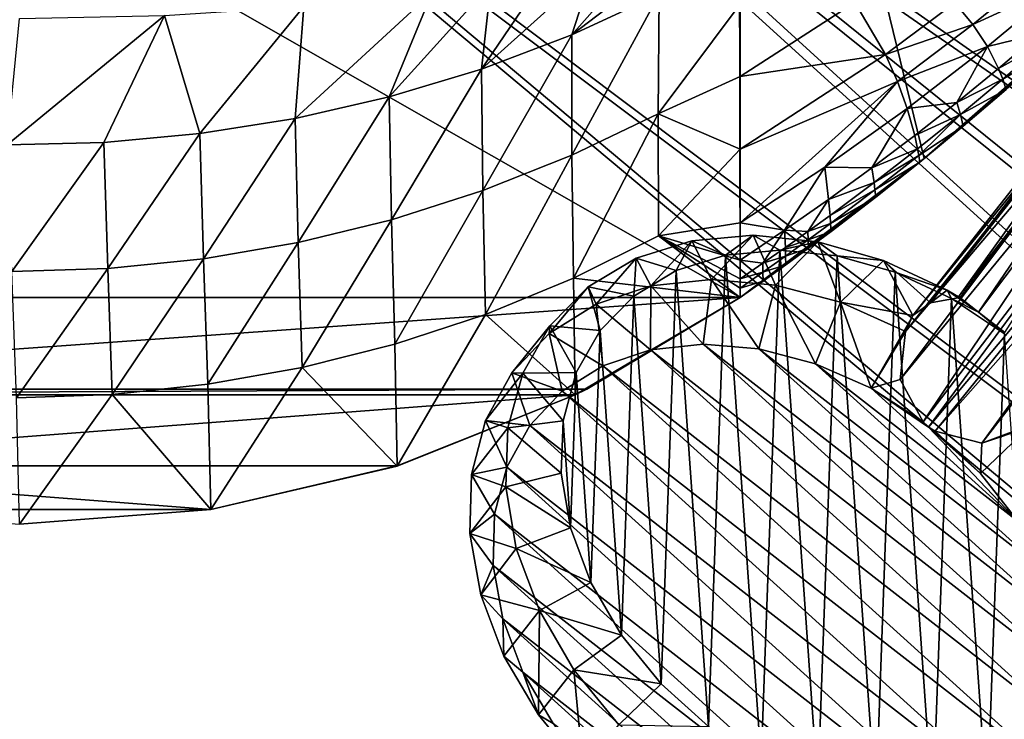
# Model space of a CAD drawing. Header units: metres. Extents: x -904 to 0, y -908 to 0.
# Tile 62 of 127: x -447 to -259, y -288 to -155. Entities that reach past the tile are written whole.
import ezdxf

# ---------------------------------------------------------------- set-up
doc = ezdxf.new("R2010")
doc.units = ezdxf.units.M

msp = doc.modelspace()

# ---------------------------------------------------------------- linework, layer by layer
at = {"layer": 'None'}
for points in [[(-570.15863, -58.565701, 661.240173), (-309.111755, -207.702347, 657.334961), (-309.403992, -35.91481, 661.833374)], [(-309.111755, -207.702347, 657.334961), (-273.966705, -181.177963, 658.029663), (-309.403992, -35.91481, 661.833374)], [(-309.403992, -35.91481, 661.833374), (-273.966705, -181.177963, 658.029663), (-240.875107, -152.150711, 658.789795)], [(-570.15863, -58.565701, 661.240173), (-584.097839, -207.702347, 657.334961), (-309.111755, -207.702347, 657.334961)], [(-341.236298, -157.586411, 363.115509), (-329.049408, -143.772125, 330.279114), (-322.136627, -143.034058, 342.335907)], [(-341.236298, -157.586411, 363.115509), (-322.136627, -143.034058, 342.335907), (-324.555908, -149.836288, 365.081757)], [(-337.170227, -144.932159, 319.061798), (-329.049408, -143.772125, 330.279114), (-341.236298, -157.586411, 363.115509)], [(-264.694885, -155.618774, 542.663818), (-268.110504, -151.477692, 514.487366), (-250.743134, -144.240845, 541.375)], [(-264.694885, -155.618774, 542.663818), (-250.743134, -144.240845, 541.375), (-247.087906, -147.443512, 570.045776)], [(-358.464569, -164.121414, 361.487946), (-346.419006, -146.364868, 308.79834), (-337.170227, -144.932159, 319.061798)], [(-358.464569, -164.121414, 361.487946), (-337.170227, -144.932159, 319.061798), (-341.236298, -157.586411, 363.115509)], [(-356.689789, -147.914658, 299.58197), (-346.419006, -146.364868, 308.79834), (-358.464569, -164.121414, 361.487946)], [(-367.862183, -149.460907, 291.483978), (-356.689789, -147.914658, 299.58197), (-376.10379, -169.440079, 360.198151)], [(-376.10379, -169.440079, 360.198151), (-356.689789, -147.914658, 299.58197), (-358.464569, -164.121414, 361.487946)], [(-261.919159, -159.82811, 570.942078), (-264.694885, -155.618774, 542.663818), (-247.087906, -147.443512, 570.045776)], [(-261.919159, -159.82811, 570.942078), (-247.087906, -147.443512, 570.045776), (-251.982056, -157.385849, 599.074341)], [(-392.39978, -152.15448, 278.844421), (-367.862183, -149.460907, 291.483978), (-394.051117, -173.543076, 359.244873)], [(-394.051117, -173.543076, 359.244873), (-367.862183, -149.460907, 291.483978), (-376.10379, -169.440079, 360.198151)], [(-341.236298, -157.586411, 363.115509), (-324.555908, -149.836288, 365.081757), (-341.221985, -180.567749, 453.232239)], [(-324.555908, -149.836288, 365.081757), (-324.773163, -172.646378, 455.247742), (-341.221985, -180.567749, 453.232239)], [(-324.555908, -149.836288, 365.081757), (-309.104675, -151.719986, 409.813141), (-324.773163, -172.646378, 455.247742)], [(-418.990082, -153.904648, 271.165344), (-392.39978, -152.15448, 278.844421), (-412.229462, -176.432251, 358.626953)], [(-412.229462, -176.432251, 358.626953), (-392.39978, -152.15448, 278.844421), (-394.051117, -173.543076, 359.244873)], [(-309.104675, -151.719986, 409.813141), (-309.104645, -165.512878, 464.818054), (-324.773163, -172.646378, 455.247742)], [(-309.104645, -165.512878, 464.818054), (-309.104675, -151.719986, 409.813141), (-287.255005, -151.422043, 460.617676)], [(-281.394989, -161.315369, 516.115173), (-309.104645, -165.512878, 464.818054), (-287.255005, -151.422043, 460.617676)], [(-281.394989, -161.315369, 516.115173), (-287.255005, -151.422043, 460.617676), (-268.110504, -151.477692, 514.487366)], [(-264.694885, -155.618774, 542.663818), (-281.394989, -161.315369, 516.115173), (-268.110504, -151.477692, 514.487366)], [(-273.966705, -181.177963, 658.029663), (-266.52301, -175.025436, 627.738831), (-240.875107, -152.150711, 658.789795)], [(-266.52301, -175.025436, 627.738831), (-258.34729, -168.024017, 627.738831), (-240.875107, -152.150711, 658.789795)], [(-446.608368, -154.483658, 268.590515), (-418.990082, -153.904648, 271.165344), (-448.96402, -178.597061, 358.386292)], [(-418.990082, -153.904648, 271.165344), (-430.561676, -178.114319, 358.341736), (-448.96402, -178.597061, 358.386292)], [(-430.561676, -178.114319, 358.341736), (-418.990082, -153.904648, 271.165344), (-412.229462, -176.432251, 358.626953)], [(-279.089264, -166.452042, 543.951294), (-281.394989, -161.315369, 516.115173), (-264.694885, -155.618774, 542.663818)], [(-261.919159, -159.82811, 570.942078), (-279.089264, -166.452042, 543.951294), (-264.694885, -155.618774, 542.663818)], [(-358.464569, -164.121414, 361.487946), (-341.236298, -157.586411, 363.115509), (-358.211731, -187.319382, 451.542969)], [(-341.236298, -157.586411, 363.115509), (-341.221985, -180.567749, 453.232239), (-358.211731, -187.319382, 451.542969)], [(-261.919159, -159.82811, 570.942078), (-251.982056, -157.385849, 599.074341), (-259.798462, -164.009476, 599.305725)], [(-259.798462, -164.009476, 599.305725), (-251.982056, -157.385849, 599.074341), (-251.04007, -159.168442, 613.3974)], [(-258.988281, -166.050568, 613.514526), (-259.798462, -164.009476, 599.305725), (-251.04007, -159.168442, 613.3974)], [(-251.04007, -159.168442, 613.3974), (-250.293167, -160.872192, 627.738831), (-258.988281, -166.050568, 613.514526)], [(-309.104614, -179.413193, 519.362671), (-309.104645, -165.512878, 464.818054), (-281.394989, -161.315369, 516.115173)], [(-279.089264, -166.452042, 543.951294), (-309.104614, -179.413193, 519.362671), (-281.394989, -161.315369, 516.115173)], [(-277.216827, -171.638611, 571.83728), (-279.089264, -166.452042, 543.951294), (-261.919159, -159.82811, 570.942078)], [(-267.735199, -170.484665, 599.536926), (-277.216827, -171.638611, 571.83728), (-261.919159, -159.82811, 570.942078)], [(-267.735199, -170.484665, 599.536926), (-261.919159, -159.82811, 570.942078), (-259.798462, -164.009476, 599.305725)], [(-250.293167, -160.872192, 627.738831), (-258.34729, -168.024017, 627.738831), (-258.988281, -166.050568, 613.514526)], [(-376.10379, -169.440079, 360.198151), (-358.464569, -164.121414, 361.487946), (-375.648926, -192.873444, 450.186615)], [(-358.464569, -164.121414, 361.487946), (-358.211731, -187.319382, 451.542969), (-375.648926, -192.873444, 450.186615)], [(-267.735199, -170.484665, 599.536926), (-259.798462, -164.009476, 599.305725), (-258.988281, -166.050568, 613.514526)], [(-324.773163, -172.646378, 455.247742), (-309.104645, -165.512878, 464.818054), (-309.104614, -179.413193, 519.362671)], [(-292.954742, -182.857666, 572.731201), (-309.104614, -193.468918, 573.622925), (-279.089264, -166.452042, 543.951294)], [(-309.104614, -193.468918, 573.622925), (-309.104614, -179.413193, 519.362671), (-279.089264, -166.452042, 543.951294)], [(-292.954742, -182.857666, 572.731201), (-279.089264, -166.452042, 543.951294), (-277.216827, -171.638611, 571.83728)], [(-267.057831, -172.782898, 613.631592), (-267.735199, -170.484665, 599.536926), (-258.988281, -166.050568, 613.514526)], [(-258.988281, -166.050568, 613.514526), (-258.34729, -168.024017, 627.738831), (-267.057831, -172.782898, 613.631592)], [(-258.34729, -168.024017, 627.738831), (-266.52301, -175.025436, 627.738831), (-267.057831, -172.782898, 613.631592)], [(-394.051117, -173.543076, 359.244873), (-376.10379, -169.440079, 360.198151), (-393.444427, -197.208252, 449.168274)], [(-376.10379, -169.440079, 360.198151), (-375.648926, -192.873444, 450.186615), (-393.444427, -197.208252, 449.168274)], [(-275.789124, -176.809235, 599.768005), (-277.216827, -171.638611, 571.83728), (-267.735199, -170.484665, 599.536926)], [(-267.057831, -172.782898, 613.631592), (-275.789124, -176.809235, 599.768005), (-267.735199, -170.484665, 599.536926)], [(-341.221985, -180.567749, 453.232239), (-324.773163, -172.646378, 455.247742), (-340.932739, -204.014221, 543.223694)], [(-340.932739, -204.014221, 543.223694), (-324.773163, -172.646378, 455.247742), (-324.696655, -195.92572, 545.287109)], [(-324.773163, -172.646378, 455.247742), (-309.104614, -179.413193, 519.362671), (-324.696655, -195.92572, 545.287109)], [(-283.956726, -182.980911, 599.998901), (-292.954742, -182.857666, 572.731201), (-277.216827, -171.638611, 571.83728)], [(-283.956726, -182.980911, 599.998901), (-277.216827, -171.638611, 571.83728), (-275.789124, -176.809235, 599.768005)], [(-275.245483, -179.363235, 613.748535), (-275.789124, -176.809235, 599.768005), (-267.057831, -172.782898, 613.631592)], [(-275.016815, -180.625687, 620.742432), (-275.245483, -179.363235, 613.748535), (-267.057831, -172.782898, 613.631592)], [(-267.057831, -172.782898, 613.631592), (-266.52301, -175.025436, 627.738831), (-275.016815, -180.625687, 620.742432)], [(-412.229462, -176.432251, 358.626953), (-394.051117, -173.543076, 359.244873), (-411.512024, -200.305603, 448.492157)], [(-394.051117, -173.543076, 359.244873), (-393.444427, -197.208252, 449.168274), (-411.512024, -200.305603, 448.492157)], [(-430.561676, -178.114319, 358.341736), (-412.229462, -176.432251, 358.626953), (-429.760437, -202.148529, 448.161987)], [(-412.229462, -176.432251, 358.626953), (-411.512024, -200.305603, 448.492157), (-429.760437, -202.148529, 448.161987)], [(-266.52301, -175.025436, 627.738831), (-274.817139, -181.874252, 627.738831), (-275.016815, -180.625687, 620.742432)], [(-274.817139, -181.874252, 627.738831), (-266.52301, -175.025436, 627.738831), (-273.966705, -181.177963, 658.029663)], [(-448.96402, -178.597061, 358.386292), (-430.561676, -178.114319, 358.341736), (-448.096161, -202.72319, 448.180695)], [(-430.561676, -178.114319, 358.341736), (-429.760437, -202.148529, 448.161987), (-448.096161, -202.72319, 448.180695)], [(-275.245483, -179.363235, 613.748535), (-283.956726, -182.980911, 599.998901), (-275.789124, -176.809235, 599.768005)], [(-324.696655, -195.92572, 545.287109), (-309.104614, -179.413193, 519.362671), (-309.104614, -193.468918, 573.622925)], [(-283.956726, -182.980911, 599.998901), (-275.245483, -179.363235, 613.748535), (-283.547729, -185.789246, 613.865417)], [(-283.547729, -185.789246, 613.865417), (-275.245483, -179.363235, 613.748535), (-275.016815, -180.625687, 620.742432)], [(-358.211731, -187.319382, 451.542969), (-341.221985, -180.567749, 453.232239), (-357.733429, -210.928574, 541.487976)], [(-357.733429, -210.928574, 541.487976), (-341.221985, -180.567749, 453.232239), (-340.932739, -204.014221, 543.223694)], [(-309.111755, -207.702347, 657.334961), (-300.373444, -201.481506, 627.738892), (-273.966705, -181.177963, 658.029663)], [(-300.373444, -201.481506, 627.738892), (-296.0466, -198.313126, 627.738892), (-273.966705, -181.177963, 658.029663)], [(-273.966705, -181.177963, 658.029663), (-296.0466, -198.313126, 627.738892), (-291.746124, -195.104599, 627.738892)], [(-291.746124, -195.104599, 627.738892), (-283.226105, -188.568115, 627.738892), (-273.966705, -181.177963, 658.029663)], [(-283.375916, -187.183502, 620.801147), (-283.547729, -185.789246, 613.865417), (-275.016815, -180.625687, 620.742432)], [(-275.016815, -180.625687, 620.742432), (-274.817139, -181.874252, 627.738831), (-283.375916, -187.183502, 620.801147)], [(-274.817139, -181.874252, 627.738831), (-283.226105, -188.568115, 627.738892), (-283.375916, -187.183502, 620.801147)], [(-283.226105, -188.568115, 627.738892), (-274.817139, -181.874252, 627.738831), (-273.966705, -181.177963, 658.029663)], [(-309.104614, -193.468918, 573.622925), (-292.954742, -182.857666, 572.731201), (-300.618011, -194.85643, 600.460083)], [(-300.618011, -194.85643, 600.460083), (-292.954742, -182.857666, 572.731201), (-292.234253, -188.997345, 600.229614)], [(-292.954742, -182.857666, 572.731201), (-283.956726, -182.980911, 599.998901), (-292.234253, -188.997345, 600.229614)], [(-292.234253, -188.997345, 600.229614), (-283.956726, -182.980911, 599.998901), (-283.547729, -185.789246, 613.865417)], [(-291.960754, -192.058533, 613.982239), (-292.234253, -188.997345, 600.229614), (-283.547729, -185.789246, 613.865417)], [(-291.960754, -192.058533, 613.982239), (-283.547729, -185.789246, 613.865417), (-283.375916, -187.183502, 620.801147)], [(-375.648926, -192.873444, 450.186615), (-358.211731, -187.319382, 451.542969), (-375.021973, -216.628174, 540.090271)], [(-375.021973, -216.628174, 540.090271), (-358.211731, -187.319382, 451.542969), (-357.733429, -210.928574, 541.487976)], [(-291.846039, -193.584167, 620.859863), (-291.960754, -192.058533, 613.982239), (-283.375916, -187.183502, 620.801147)], [(-283.375916, -187.183502, 620.801147), (-283.226105, -188.568115, 627.738892), (-291.846039, -193.584167, 620.859863)], [(-300.618011, -194.85643, 600.460083), (-292.234253, -188.997345, 600.229614), (-296.207642, -195.133713, 614.040588)], [(-292.234253, -188.997345, 600.229614), (-291.960754, -192.058533, 613.982239), (-296.207642, -195.133713, 614.040588)], [(-283.226105, -188.568115, 627.738892), (-291.746124, -195.104599, 627.738892), (-291.846039, -193.584167, 620.859863)], [(-393.444427, -197.208252, 449.168274), (-375.648926, -192.873444, 450.186615), (-392.713531, -221.08551, 539.037292)], [(-392.713531, -221.08551, 539.037292), (-375.648926, -192.873444, 450.186615), (-375.021973, -216.628174, 540.090271)], [(-309.104614, -193.468918, 573.622925), (-309.104614, -200.556244, 600.689819), (-324.696655, -195.92572, 545.287109)], [(-309.104614, -200.556244, 600.689819), (-309.104614, -193.468918, 573.622925), (-300.618011, -194.85643, 600.460083)], [(-296.207642, -195.133713, 614.040588), (-291.960754, -192.058533, 613.982239), (-291.846039, -193.584167, 620.859863)], [(-309.104614, -200.556244, 600.689819), (-300.618011, -194.85643, 600.460083), (-304.779999, -201.164001, 614.157166)], [(-304.779999, -201.164001, 614.157166), (-300.618011, -194.85643, 600.460083), (-300.480865, -198.168945, 614.098877)], [(-300.618011, -194.85643, 600.460083), (-296.207642, -195.133713, 614.040588), (-300.480865, -198.168945, 614.098877)], [(-300.480865, -198.168945, 614.098877), (-296.207642, -195.133713, 614.040588), (-296.121552, -196.724869, 620.88916)], [(-296.121552, -196.724869, 620.88916), (-296.207642, -195.133713, 614.040588), (-291.846039, -193.584167, 620.859863)], [(-291.846039, -193.584167, 620.859863), (-291.746124, -195.104599, 627.738892), (-296.121552, -196.724869, 620.88916)], [(-291.746124, -195.104599, 627.738892), (-296.0466, -198.313126, 627.738892), (-296.121552, -196.724869, 620.88916)], [(-411.512024, -200.305603, 448.492157), (-393.444427, -197.208252, 449.168274), (-410.714813, -224.28302, 538.333008)], [(-410.714813, -224.28302, 538.333008), (-393.444427, -197.208252, 449.168274), (-392.713531, -221.08551, 539.037292)], [(-309.104614, -207.697006, 627.738892), (-340.932739, -204.014221, 543.223694), (-324.696655, -195.92572, 545.287109)], [(-309.104614, -200.556244, 600.689819), (-309.104614, -204.118515, 614.214905), (-324.696655, -195.92572, 545.287109)], [(-324.696655, -195.92572, 545.287109), (-309.104614, -204.118515, 614.214905), (-309.104614, -205.905502, 620.976501)], [(-309.104614, -205.905502, 620.976501), (-309.104614, -207.697006, 627.738892), (-324.696655, -195.92572, 545.287109)], [(-300.423431, -199.8255, 620.918457), (-300.480865, -198.168945, 614.098877), (-296.121552, -196.724869, 620.88916)], [(-296.121552, -196.724869, 620.88916), (-296.0466, -198.313126, 627.738892), (-300.423431, -199.8255, 620.918457)], [(-304.779999, -201.164001, 614.157166), (-300.480865, -198.168945, 614.098877), (-300.423431, -199.8255, 620.918457)], [(-296.0466, -198.313126, 627.738892), (-300.373444, -201.481506, 627.738892), (-300.423431, -199.8255, 620.918457)], [(-429.760437, -202.148529, 448.161987), (-411.512024, -200.305603, 448.492157), (-428.922485, -226.207626, 537.980042)], [(-428.922485, -226.207626, 537.980042), (-411.512024, -200.305603, 448.492157), (-410.714813, -224.28302, 538.333008)], [(-309.104614, -204.118515, 614.214905), (-309.104614, -200.556244, 600.689819), (-304.779999, -201.164001, 614.157166)], [(-304.751251, -202.885834, 620.947754), (-304.779999, -201.164001, 614.157166), (-300.423431, -199.8255, 620.918457)], [(-300.423431, -199.8255, 620.918457), (-300.373444, -201.481506, 627.738892), (-304.751251, -202.885834, 620.947754)], [(-448.096161, -202.72319, 448.180695), (-429.760437, -202.148529, 448.161987), (-447.231995, -226.849548, 537.980042)], [(-447.231995, -226.849548, 537.980042), (-429.760437, -202.148529, 448.161987), (-428.922485, -226.207626, 537.980042)], [(-304.726257, -204.609543, 627.738892), (-300.373444, -201.481506, 627.738892), (-309.111755, -207.702347, 657.334961)], [(-309.104614, -204.118515, 614.214905), (-304.779999, -201.164001, 614.157166), (-304.751251, -202.885834, 620.947754)], [(-304.751251, -202.885834, 620.947754), (-304.726257, -204.609543, 627.738892), (-309.104614, -205.905502, 620.976501)], [(-309.104614, -205.905502, 620.976501), (-309.104614, -204.118515, 614.214905), (-304.751251, -202.885834, 620.947754)], [(-300.373444, -201.481506, 627.738892), (-304.726257, -204.609543, 627.738892), (-304.751251, -202.885834, 620.947754)], [(-340.593079, -226.294678, 627.738281), (-357.733429, -210.928574, 541.487976), (-340.932739, -204.014221, 543.223694)], [(-309.104614, -207.697006, 627.738892), (-340.593079, -226.294678, 627.738281), (-340.932739, -204.014221, 543.223694)], [(-309.104614, -207.697006, 627.738892), (-304.726257, -204.609543, 627.738892), (-309.111755, -207.702347, 657.334961)], [(-304.726257, -204.609543, 627.738892), (-309.104614, -207.697006, 627.738892), (-309.104614, -205.905502, 620.976501)], [(-584.097839, -207.702347, 657.334961), (-554.825745, -225.18071, 656.877319), (-309.111755, -207.702347, 657.334961)], [(-309.111755, -207.702347, 657.334961), (-554.825745, -225.18071, 656.877319), (-338.381592, -225.180984, 656.877258)], [(-309.104614, -207.697006, 627.738892), (-338.381592, -225.180984, 656.877258), (-340.593079, -226.294678, 627.738281)], [(-309.104614, -207.697006, 627.738892), (-309.111755, -207.702347, 657.334961), (-338.381592, -225.180984, 656.877258)], [(-374.534302, -239.891342, 627.738281), (-375.021973, -216.628174, 540.090271), (-357.733429, -210.928574, 541.487976)], [(-340.593079, -226.294678, 627.738281), (-374.534302, -239.891342, 627.738281), (-357.733429, -210.928574, 541.487976)], [(-375.021973, -216.628174, 540.090271), (-374.534302, -239.891342, 627.738281), (-392.713531, -221.08551, 539.037292)], [(-392.713531, -221.08551, 539.037292), (-410.146484, -248.177063, 627.738281), (-410.714813, -224.28302, 538.333008)], [(-374.534302, -239.891342, 627.738281), (-410.146484, -248.177063, 627.738281), (-392.713531, -221.08551, 539.037292)], [(-554.825745, -225.18071, 656.877319), (-552.60907, -226.283112, 656.84845), (-338.381592, -225.180984, 656.877258)], [(-338.381592, -225.180984, 656.877258), (-552.60907, -226.283112, 656.84845), (-340.598267, -226.283493, 656.848389)], [(-410.146484, -248.177063, 627.738281), (-428.922485, -226.207626, 537.980042), (-410.714813, -224.28302, 538.333008)], [(-338.381592, -225.180984, 656.877258), (-340.598267, -226.283493, 656.848389), (-340.593079, -226.294678, 627.738281)], [(-552.60907, -226.283112, 656.84845), (-518.666077, -239.867599, 656.492676), (-340.598267, -226.283493, 656.848389)], [(-340.598267, -226.283493, 656.848389), (-518.666077, -239.867599, 656.492676), (-374.541382, -239.867767, 656.492676)], [(-446.603882, -250.96048, 627.738281), (-447.231995, -226.849548, 537.980042), (-428.922485, -226.207626, 537.980042)], [(-410.146484, -248.177063, 627.738281), (-446.603882, -250.96048, 627.738281), (-428.922485, -226.207626, 537.980042)], [(-340.598267, -226.283493, 656.848389), (-374.541382, -239.867767, 656.492676), (-374.534302, -239.891342, 627.738281)], [(-340.593079, -226.294678, 627.738281), (-340.598267, -226.283493, 656.848389), (-374.534302, -239.891342, 627.738281)], [(-518.666077, -239.867599, 656.492676), (-410.144989, -248.186844, 656.274841), (-374.541382, -239.867767, 656.492676)], [(-518.666077, -239.867599, 656.492676), (-483.062592, -248.187286, 656.274841), (-410.144989, -248.186844, 656.274841)], [(-374.534302, -239.891342, 627.738281), (-374.541382, -239.867767, 656.492676), (-410.146484, -248.177063, 627.738281)], [(-374.541382, -239.867767, 656.492676), (-410.144989, -248.186844, 656.274841), (-410.146484, -248.177063, 627.738281)], [(-483.062592, -248.187286, 656.274841), (-446.603882, -250.980103, 656.20166), (-410.144989, -248.186844, 656.274841)], [(-410.146484, -248.177063, 627.738281), (-410.144989, -248.186844, 656.274841), (-446.603882, -250.96048, 627.738281)], [(-410.144989, -248.186844, 656.274841), (-446.603882, -250.980103, 656.20166), (-446.603882, -250.96048, 627.738281)]]:
    msp.add_3dface(points, dxfattribs=at)
at = {"layer": 'None012311'}
for points in [[(-297.830109, -60.486073, 123.897385), (-264.332214, -57.531643, 123.974747), (-63.008152, -302.295593, 117.565376)], [(-264.332214, -57.531643, 123.974747), (-243.170029, -56.729248, 123.995758), (-63.008152, -302.295593, 117.565376)], [(-262.718689, -60.035652, 126.910202), (-296.668427, -62.81105, 126.837532), (-65.261642, -300.990356, 120.600586)], [(-242.291733, -59.376686, 126.92746), (-262.718689, -60.035652, 126.910202), (-65.261642, -300.990356, 120.600586)], [(-63.008152, -302.295593, 117.565376), (-331.364288, -63.040817, 123.830482), (-297.830109, -60.486073, 123.897385)], [(-398.51358, -66.948952, 123.728142), (-331.364288, -63.040817, 123.830482), (-63.008152, -302.295593, 117.565376)], [(-65.261642, -300.990356, 120.600586), (-296.668427, -62.81105, 126.837532), (-330.762848, -65.236298, 126.774025)], [(-399.362701, -68.982285, 126.675926), (-65.261642, -300.990356, 120.600586), (-330.762848, -65.236298, 126.774025)], [(-465.701691, -69.252586, 123.667824), (-398.51358, -66.948952, 123.728142), (-69.298546, -367.238312, 115.864792)], [(-398.51358, -66.948952, 123.728142), (-66.409767, -334.739563, 116.715805), (-69.298546, -367.238312, 115.864792)], [(-66.409767, -334.739563, 116.715805), (-398.51358, -66.948952, 123.728142), (-63.008152, -302.295593, 117.565376)], [(-71.333969, -367.13382, 118.868553), (-399.362701, -68.982285, 126.675926), (-465.757965, -71.129059, 126.619713)], [(-452.00235, -701.143799, 107.12117), (-465.701691, -69.252586, 123.667824), (-71.672775, -399.771973, 115.012871)], [(-465.701691, -69.252586, 123.667824), (-69.298546, -367.238312, 115.864792), (-71.672775, -399.771973, 115.012871)], [(-71.333969, -367.13382, 118.868553), (-68.556686, -334.277802, 119.72892), (-399.362701, -68.982285, 126.675926)], [(-68.556686, -334.277802, 119.72892), (-65.261642, -300.990356, 120.600586), (-399.362701, -68.982285, 126.675926)], [(-73.59713, -399.498657, 118.021057), (-465.757965, -71.129059, 126.619713), (-452.00235, -703.006531, 110.073418)], [(-73.59713, -399.498657, 118.021057), (-71.333969, -367.13382, 118.868553), (-465.757965, -71.129059, 126.619713)]]:
    msp.add_3dface(points, dxfattribs=at)
at = {"layer": 'None012318'}
for points in [[(-267.562469, -207.784882, 1946.052246), (-221.714661, -143.82843, 1820.360352), (-272.791534, -208.738678, 1942.508301)], [(-221.714661, -143.82843, 1820.360352), (-225.445755, -146.601959, 1817.338501), (-272.791534, -208.738678, 1942.508301)], [(-267.098022, -207.797089, 1946.276245), (-217.695145, -143.00235, 1822.432251), (-267.562469, -207.784882, 1946.052246)], [(-217.695145, -143.00235, 1822.432251), (-221.714661, -143.82843, 1820.360352), (-267.562469, -207.784882, 1946.052246)], [(-217.695145, -143.00235, 1822.432251), (-267.098022, -207.797089, 1946.276245), (-263.617371, -210.539719, 1951.477417)], [(-213.360245, -143.625961, 1823.837646), (-217.695145, -143.00235, 1822.432251), (-263.617371, -210.539719, 1951.477417)], [(-213.360245, -143.625961, 1823.837646), (-263.617371, -210.539719, 1951.477417), (-258.582336, -214.410187, 1953.719116)], [(-272.791534, -208.738678, 1942.508301), (-225.445755, -146.601959, 1817.338501), (-276.132813, -211.163605, 1938.293579)], [(-225.445755, -146.601959, 1817.338501), (-227.311584, -150.828873, 1814.272827), (-276.132813, -211.163605, 1938.293579)], [(-227.311584, -150.828873, 1814.272827), (-277.550232, -214.209473, 1934.21814), (-277.546234, -214.1996, 1934.21936)], [(-227.311584, -150.828873, 1814.272827), (-227.19043, -154.884613, 1812.10144), (-277.550232, -214.209473, 1934.21814)], [(-276.132813, -211.163605, 1938.293579), (-227.311584, -150.828873, 1814.272827), (-277.546234, -214.1996, 1934.21936)], [(-227.19043, -154.884613, 1812.10144), (-278.568268, -223.341339, 1932.989868), (-277.550232, -214.209473, 1934.21814)], [(-227.19043, -154.884613, 1812.10144), (-225.569611, -158.897018, 1810.557983), (-278.568268, -223.341339, 1932.989868)], [(-225.569611, -158.897018, 1810.557983), (-274.192383, -231.418243, 1932.031006), (-278.568268, -223.341339, 1932.989868)], [(-225.569611, -158.897018, 1810.557983), (-221.908112, -162.989349, 1809.793213), (-274.192383, -231.418243, 1932.031006)], [(-221.908112, -162.989349, 1809.793213), (-273.170868, -232.484726, 1932.188232), (-274.192383, -231.418243, 1932.031006)], [(-217.025116, -165.55397, 1810.356934), (-273.170868, -232.484726, 1932.188232), (-221.908112, -162.989349, 1809.793213)], [(-271.892334, -233.21019, 1931.976807), (-273.170868, -232.484726, 1932.188232), (-217.025116, -165.55397, 1810.356934)], [(-212.695007, -166.177902, 1811.760254), (-271.892334, -233.21019, 1931.976807), (-217.025116, -165.55397, 1810.356934)], [(-262.96701, -235.496185, 1932.622681), (-271.892334, -233.21019, 1931.976807), (-212.695007, -166.177902, 1811.760254)], [(-254.328079, -232.301697, 1933.671631), (-262.96701, -235.496185, 1932.622681), (-208.670624, -165.351929, 1813.834106)], [(-208.670624, -165.351929, 1813.834106), (-262.96701, -235.496185, 1932.622681), (-212.695007, -166.177902, 1811.760254)], [(-328.965637, -200.199783, 1974.929932), (-321.292053, -202.565018, 1982.900391), (-318.334503, -196.871399, 1966.902222)], [(-328.965637, -200.199783, 1974.929932), (-318.334503, -196.871399, 1966.902222), (-326.144348, -205.517227, 1954.908936)], [(-326.144348, -205.517227, 1954.908936), (-318.334503, -196.871399, 1966.902222), (-314.594757, -204.2798, 1947.780884)], [(-321.292053, -202.565018, 1982.900391), (-311.889435, -199.605774, 1975.789917), (-318.334503, -196.871399, 1966.902222)], [(-318.334503, -196.871399, 1966.902222), (-311.889435, -199.605774, 1975.789917), (-306.621796, -195.824387, 1959.812744)], [(-318.334503, -196.871399, 1966.902222), (-306.621796, -195.824387, 1959.812744), (-314.594757, -204.2798, 1947.780884)], [(-314.594757, -204.2798, 1947.780884), (-306.621796, -195.824387, 1959.812744), (-302.382477, -205.329483, 1941.823486)], [(-311.889435, -199.605774, 1975.789917), (-301.527405, -198.664124, 1969.507813), (-306.621796, -195.824387, 1959.812744)], [(-306.621796, -195.824387, 1959.812744), (-301.527405, -198.664124, 1969.507813), (-294.278229, -197.09906, 1953.934448)], [(-306.621796, -195.824387, 1959.812744), (-294.278229, -197.09906, 1953.934448), (-302.382477, -205.329483, 1941.823486)], [(-302.382477, -205.329483, 1941.823486), (-294.278229, -197.09906, 1953.934448), (-289.970398, -208.626465, 1937.262329)], [(-301.527405, -198.664124, 1969.507813), (-290.604187, -199.776245, 1964.295166), (-294.278229, -197.09906, 1953.934448)], [(-294.278229, -197.09906, 1953.934448), (-290.604187, -199.776245, 1964.295166), (-281.778748, -200.646362, 1949.493286)], [(-294.278229, -197.09906, 1953.934448), (-281.778748, -200.646362, 1949.493286), (-289.970398, -208.626465, 1937.262329)], [(-301.527405, -198.664124, 1969.507813), (-311.889435, -199.605774, 1975.789917), (-305.089417, -296.299652, 2036.85022)], [(-294.308563, -301.31369, 2034.328857), (-301.527405, -198.664124, 1969.507813), (-305.089417, -296.299652, 2036.85022)], [(-290.604187, -199.776245, 1964.295166), (-301.527405, -198.664124, 1969.507813), (-294.308563, -301.31369, 2034.328857)], [(-338.106171, -205.681488, 1983.587036), (-329.373932, -207.428116, 1990.565674), (-328.965637, -200.199783, 1974.929932)], [(-338.106171, -205.681488, 1983.587036), (-328.965637, -200.199783, 1974.929932), (-336.593475, -208.994858, 1962.937378)], [(-336.593475, -208.994858, 1962.937378), (-328.965637, -200.199783, 1974.929932), (-326.144348, -205.517227, 1954.908936)], [(-329.373932, -207.428116, 1990.565674), (-321.292053, -202.565018, 1982.900391), (-328.965637, -200.199783, 1974.929932)], [(-311.889435, -199.605774, 1975.789917), (-321.292053, -202.565018, 1982.900391), (-315.172211, -289.58728, 2037.853149)], [(-305.089417, -296.299652, 2036.85022), (-311.889435, -199.605774, 1975.789917), (-315.172211, -289.58728, 2037.853149)], [(-283.243927, -304.436676, 2030.386108), (-290.604187, -199.776245, 1964.295166), (-294.308563, -301.31369, 2034.328857)], [(-290.604187, -199.776245, 1964.295166), (-279.539581, -202.899399, 1960.352539), (-281.778748, -200.646362, 1949.493286)], [(-279.539581, -202.899399, 1960.352539), (-290.604187, -199.776245, 1964.295166), (-283.243927, -304.436676, 2030.386108)], [(-289.970398, -208.626465, 1937.262329), (-281.778748, -200.646362, 1949.493286), (-276.132813, -211.163605, 1938.293579)], [(-281.778748, -200.646362, 1949.493286), (-279.539581, -202.899399, 1960.352539), (-269.60434, -206.329803, 1946.660278)], [(-281.778748, -200.646362, 1949.493286), (-272.791534, -208.738678, 1942.508301), (-276.132813, -211.163605, 1938.293579)], [(-281.778748, -200.646362, 1949.493286), (-269.60434, -206.329803, 1946.660278), (-272.791534, -208.738678, 1942.508301)], [(-321.292053, -202.565018, 1982.900391), (-329.373932, -207.428116, 1990.565674), (-324.169403, -281.434509, 2037.299316)], [(-315.172211, -289.58728, 2037.853149), (-321.292053, -202.565018, 1982.900391), (-324.169403, -281.434509, 2037.299316)], [(-272.32077, -305.548615, 2025.173462), (-279.539581, -202.899399, 1960.352539), (-283.243927, -304.436676, 2030.386108)], [(-279.539581, -202.899399, 1960.352539), (-268.758789, -207.913574, 1957.831421), (-269.60434, -206.329803, 1946.660278)], [(-268.758789, -207.913574, 1957.831421), (-279.539581, -202.899399, 1960.352539), (-272.32077, -305.548615, 2025.173462)], [(-326.144348, -205.517227, 1954.908936), (-314.594757, -204.2798, 1947.780884), (-316.153748, -216.60054, 1944.991333)], [(-316.153748, -216.60054, 1944.991333), (-314.594757, -204.2798, 1947.780884), (-305.522919, -217.496262, 1939.793213)], [(-314.594757, -204.2798, 1947.780884), (-302.382477, -205.329483, 1941.823486), (-305.522919, -217.496262, 1939.793213)], [(-345.404388, -213.105576, 1992.540405), (-338.106171, -205.681488, 1983.587036), (-345.546051, -214.580856, 1971.561768)], [(-345.546051, -214.580856, 1971.561768), (-338.106171, -205.681488, 1983.587036), (-336.593475, -208.994858, 1962.937378)], [(-345.404388, -213.105576, 1992.540405), (-335.824493, -214.008209, 1998.491455), (-338.106171, -205.681488, 1983.587036)], [(-335.824493, -214.008209, 1998.491455), (-329.373932, -207.428116, 1990.565674), (-338.106171, -205.681488, 1983.587036)], [(-336.593475, -208.994858, 1962.937378), (-326.144348, -205.517227, 1954.908936), (-326.204437, -217.694885, 1951.206055)], [(-326.204437, -217.694885, 1951.206055), (-326.144348, -205.517227, 1954.908936), (-316.153748, -216.60054, 1944.991333)], [(-305.522919, -217.496262, 1939.793213), (-302.382477, -205.329483, 1941.823486), (-294.714355, -220.34819, 1935.808594)], [(-302.382477, -205.329483, 1941.823486), (-289.970398, -208.626465, 1937.262329), (-294.714355, -220.34819, 1935.808594)], [(-269.60434, -206.329803, 1946.660278), (-267.562469, -207.784882, 1946.052246), (-272.791534, -208.738678, 1942.508301)], [(-269.60434, -206.329803, 1946.660278), (-268.758789, -207.913574, 1957.831421), (-263.617371, -210.539719, 1951.477417)], [(-267.098022, -207.797089, 1946.276245), (-269.60434, -206.329803, 1946.660278), (-263.617371, -210.539719, 1951.477417)], [(-269.60434, -206.329803, 1946.660278), (-267.098022, -207.797089, 1946.276245), (-267.562469, -207.784882, 1946.052246)], [(-329.373932, -207.428116, 1990.565674), (-335.824493, -214.008209, 1998.491455), (-331.735352, -272.154694, 2035.209839)], [(-324.169403, -281.434509, 2037.299316), (-329.373932, -207.428116, 1990.565674), (-331.735352, -272.154694, 2035.209839)], [(-261.958801, -304.606812, 2018.891235), (-268.758789, -207.913574, 1957.831421), (-272.32077, -305.548615, 2025.173462)], [(-268.758789, -207.913574, 1957.831421), (-258.67688, -214.625443, 1956.828491), (-263.617371, -210.539719, 1951.477417)], [(-258.67688, -214.625443, 1956.828491), (-268.758789, -207.913574, 1957.831421), (-261.958801, -304.606812, 2018.891235)], [(-267.094116, -207.800339, 1946.284912), (-267.098022, -207.797089, 1946.276245), (-263.617371, -210.539719, 1951.477417)], [(-263.617371, -210.539719, 1951.477417), (-267.098022, -207.797089, 1946.276245), (-267.094116, -207.800339, 1946.284912)], [(-345.546051, -214.580856, 1971.561768), (-336.593475, -208.994858, 1962.937378), (-335.294586, -220.7379, 1958.202148)], [(-335.294586, -220.7379, 1958.202148), (-336.593475, -208.994858, 1962.937378), (-326.204437, -217.694885, 1951.206055)], [(-294.714355, -220.34819, 1935.808594), (-289.970398, -208.626465, 1937.262329), (-284.137115, -225.04834, 1933.18811)], [(-289.970398, -208.626465, 1937.262329), (-277.82901, -214.045792, 1934.270508), (-284.137115, -225.04834, 1933.18811)], [(-277.82901, -214.045792, 1934.270508), (-289.970398, -208.626465, 1937.262329), (-276.132813, -211.163605, 1938.293579)], [(-277.546234, -214.1996, 1934.21936), (-277.82901, -214.045792, 1934.270508), (-276.132813, -211.163605, 1938.293579)], [(-263.617371, -210.539719, 1951.477417), (-258.67688, -214.625443, 1956.828491), (-258.582336, -214.410187, 1953.719116)], [(-350.579437, -222.186386, 2001.445557), (-345.404388, -213.105576, 1992.540405), (-352.66275, -222.063507, 1980.455444)], [(-352.66275, -222.063507, 1980.455444), (-345.404388, -213.105576, 1992.540405), (-345.546051, -214.580856, 1971.561768)], [(-350.579437, -222.186386, 2001.445557), (-340.395844, -222.052399, 2006.372925), (-345.404388, -213.105576, 1992.540405)], [(-340.395844, -222.052399, 2006.372925), (-335.824493, -214.008209, 1998.491455), (-345.404388, -213.105576, 1992.540405)], [(-335.824493, -214.008209, 1998.491455), (-340.395844, -222.052399, 2006.372925), (-337.579193, -262.104401, 2031.665039)], [(-331.735352, -272.154694, 2035.209839), (-335.824493, -214.008209, 1998.491455), (-337.579193, -262.104401, 2031.665039)], [(-284.137115, -225.04834, 1933.18811), (-277.82901, -214.045792, 1934.270508), (-277.546234, -214.1996, 1934.21936)], [(-277.546234, -214.1996, 1934.21936), (-277.550232, -214.209473, 1934.21814), (-284.137115, -225.04834, 1933.18811)], [(-352.66275, -222.063507, 1980.455444), (-345.546051, -214.580856, 1971.561768), (-343.08017, -225.61441, 1965.714844)], [(-343.08017, -225.61441, 1965.714844), (-345.546051, -214.580856, 1971.561768), (-335.294586, -220.7379, 1958.202148)], [(-277.550232, -214.209473, 1934.21814), (-278.568268, -223.341339, 1932.989868), (-284.137115, -225.04834, 1933.18811)], [(-252.556274, -301.6474, 2011.780762), (-258.67688, -214.625443, 1956.828491), (-261.958801, -304.606812, 2018.891235)], [(-335.294586, -220.7379, 1958.202148), (-326.204437, -217.694885, 1951.206055), (-245.856293, -290.418732, 1956.097046)], [(-326.204437, -217.694885, 1951.206055), (-316.153748, -216.60054, 1944.991333), (-245.330795, -280.703033, 1949.302612)], [(-245.856293, -290.418732, 1956.097046), (-326.204437, -217.694885, 1951.206055), (-245.330795, -280.703033, 1949.302612)], [(-245.330795, -280.703033, 1949.302612), (-316.153748, -216.60054, 1944.991333), (-246.905762, -270.551208, 1943.361572)], [(-316.153748, -216.60054, 1944.991333), (-305.522919, -217.496262, 1939.793213), (-246.905762, -270.551208, 1943.361572)], [(-246.905762, -270.551208, 1943.361572), (-305.522919, -217.496262, 1939.793213), (-250.521576, -260.347473, 1938.498779)], [(-305.522919, -217.496262, 1939.793213), (-294.714355, -220.34819, 1935.808594), (-250.521576, -260.347473, 1938.498779)], [(-343.08017, -225.61441, 1965.714844), (-335.294586, -220.7379, 1958.202148), (-248.462357, -299.330566, 1963.487915)], [(-248.462357, -299.330566, 1963.487915), (-335.294586, -220.7379, 1958.202148), (-245.856293, -290.418732, 1956.097046)], [(-250.521576, -260.347473, 1938.498779), (-294.714355, -220.34819, 1935.808594), (-256.041382, -250.478073, 1934.898438)], [(-294.714355, -220.34819, 1935.808594), (-284.137115, -225.04834, 1933.18811), (-256.041382, -250.478073, 1934.898438)], [(-357.673828, -231.159164, 1989.281006), (-352.66275, -222.063507, 1980.455444), (-349.266479, -232.139832, 1973.459839)], [(-357.673828, -231.159164, 1989.281006), (-350.579437, -222.186386, 2001.445557), (-352.66275, -222.063507, 1980.455444)], [(-353.43222, -232.574509, 2009.959717), (-350.579437, -222.186386, 2001.445557), (-357.673828, -231.159164, 1989.281006)], [(-353.43222, -232.574509, 2009.959717), (-342.912292, -231.251556, 2013.907349), (-350.579437, -222.186386, 2001.445557)], [(-349.266479, -232.139832, 1973.459839), (-352.66275, -222.063507, 1980.455444), (-343.08017, -225.61441, 1965.714844)], [(-342.912292, -231.251556, 2013.907349), (-340.395844, -222.052399, 2006.372925), (-350.579437, -222.186386, 2001.445557)], [(-340.395844, -222.052399, 2006.372925), (-342.912292, -231.251556, 2013.907349), (-341.476379, -251.669907, 2026.801147)], [(-337.579193, -262.104401, 2031.665039), (-340.395844, -222.052399, 2006.372925), (-341.476379, -251.669907, 2026.801147)], [(-284.137115, -225.04834, 1933.18811), (-278.568268, -223.341339, 1932.989868), (-274.192383, -231.418243, 1932.031006)], [(-256.041382, -250.478073, 1934.898438), (-284.137115, -225.04834, 1933.18811), (-273.170868, -232.484726, 1932.188232)], [(-284.137115, -225.04834, 1933.18811), (-274.192383, -231.418243, 1932.031006), (-273.170868, -232.484726, 1932.188232)], [(-349.266479, -232.139832, 1973.459839), (-343.08017, -225.61441, 1965.714844), (-253.050369, -307.101227, 1971.195313)], [(-253.050369, -307.101227, 1971.195313), (-343.08017, -225.61441, 1965.714844), (-248.462357, -299.330566, 1963.487915)], [(-360.389282, -241.523056, 1997.704102), (-357.673828, -231.159164, 1989.281006), (-353.619385, -240.0672, 1981.143921)], [(-360.389282, -241.523056, 1997.704102), (-353.43222, -232.574509, 2009.959717), (-357.673828, -231.159164, 1989.281006)], [(-353.852936, -243.870224, 2017.755493), (-353.43222, -232.574509, 2009.959717), (-360.389282, -241.523056, 1997.704102)], [(-353.619385, -240.0672, 1981.143921), (-357.673828, -231.159164, 1989.281006), (-349.266479, -232.139832, 1973.459839)], [(-353.852936, -243.870224, 2017.755493), (-343.27713, -241.252167, 2020.805054), (-353.43222, -232.574509, 2009.959717)], [(-353.619385, -240.0672, 1981.143921), (-349.266479, -232.139832, 1973.459839), (-259.446655, -313.436584, 1978.92749)], [(-343.27713, -241.252167, 2020.805054), (-342.912292, -231.251556, 2013.907349), (-353.43222, -232.574509, 2009.959717)], [(-259.446655, -313.436584, 1978.92749), (-349.266479, -232.139832, 1973.459839), (-253.050369, -307.101227, 1971.195313)], [(-341.476379, -251.669907, 2026.801147), (-342.912292, -231.251556, 2013.907349), (-343.27713, -241.252167, 2020.805054)], [(-271.892334, -233.21019, 1931.976807), (-263.256256, -241.316498, 1932.696655), (-273.170868, -232.484726, 1932.188232)], [(-263.256256, -241.316498, 1932.696655), (-256.041382, -250.478073, 1934.898438), (-273.170868, -232.484726, 1932.188232)], [(-256.041382, -250.478073, 1934.898438), (-263.256256, -241.316498, 1932.696655), (-254.099823, -232.533066, 1933.712036)], [(-254.099823, -232.533066, 1933.712036), (-263.256256, -241.316498, 1932.696655), (-262.96701, -235.496185, 1932.622681)], [(-254.328079, -232.301697, 1933.671631), (-254.319458, -232.295456, 1933.672607), (-262.96701, -235.496185, 1932.622681)], [(-254.319458, -232.295456, 1933.672607), (-254.099823, -232.533066, 1933.712036), (-262.96701, -235.496185, 1932.622681)], [(-263.256256, -241.316498, 1932.696655), (-271.892334, -233.21019, 1931.976807), (-262.96701, -235.496185, 1932.622681)], [(-355.974121, -249.096466, 1988.476318), (-360.389282, -241.523056, 1997.704102), (-353.619385, -240.0672, 1981.143921)], [(-355.974121, -249.096466, 1988.476318), (-353.619385, -240.0672, 1981.143921), (-267.409119, -318.096924, 1986.391846)], [(-267.409119, -318.096924, 1986.391846), (-353.619385, -240.0672, 1981.143921), (-259.446655, -313.436584, 1978.92749)], [(-360.706238, -252.762375, 2005.405518), (-360.389282, -241.523056, 1997.704102), (-355.974121, -249.096466, 1988.476318)], [(-360.706238, -252.762375, 2005.405518), (-353.852936, -243.870224, 2017.755493), (-360.389282, -241.523056, 1997.704102)], [(-341.476379, -251.669907, 2026.801147), (-343.27713, -241.252167, 2020.805054), (-353.852936, -243.870224, 2017.755493)], [(-351.825409, -255.638901, 2024.532715), (-353.852936, -243.870224, 2017.755493), (-360.706238, -252.762375, 2005.405518)], [(-351.825409, -255.638901, 2024.532715), (-341.476379, -251.669907, 2026.801147), (-353.852936, -243.870224, 2017.755493)], [(-356.241577, -258.885864, 1995.179443), (-360.706238, -252.762375, 2005.405518), (-355.974121, -249.096466, 1988.476318)], [(-356.241577, -258.885864, 1995.179443), (-355.974121, -249.096466, 1988.476318), (-276.636383, -320.905762, 1993.305908)], [(-276.636383, -320.905762, 1993.305908), (-355.974121, -249.096466, 1988.476318), (-267.409119, -318.096924, 1986.391846)], [(-337.579193, -262.104401, 2031.665039), (-341.476379, -251.669907, 2026.801147), (-351.825409, -255.638901, 2024.532715)], [(-358.61264, -264.45105, 2012.09314), (-360.706238, -252.762375, 2005.405518), (-356.241577, -258.885864, 1995.179443)], [(-358.61264, -264.45105, 2012.09314), (-351.825409, -255.638901, 2024.532715), (-360.706238, -252.762375, 2005.405518)], [(-347.427673, -267.427673, 2030.030762), (-351.825409, -255.638901, 2024.532715), (-358.61264, -264.45105, 2012.09314)], [(-347.427673, -267.427673, 2030.030762), (-337.579193, -262.104401, 2031.665039), (-351.825409, -255.638901, 2024.532715)], [(-354.411621, -269.064911, 2000.999634), (-358.61264, -264.45105, 2012.09314), (-356.241577, -258.885864, 1995.179443)], [(-354.411621, -269.064911, 2000.999634), (-356.241577, -258.885864, 1995.179443), (-286.779236, -321.756866, 1999.407837)], [(-286.779236, -321.756866, 1999.407837), (-356.241577, -258.885864, 1995.179443), (-276.636383, -320.905762, 1993.305908)], [(-331.735352, -272.154694, 2035.209839), (-337.579193, -262.104401, 2031.665039), (-347.427673, -267.427673, 2030.030762)], [(-354.187897, -276.146057, 2017.513672), (-358.61264, -264.45105, 2012.09314), (-354.411621, -269.064911, 2000.999634)], [(-354.187897, -276.146057, 2017.513672), (-347.427673, -267.427673, 2030.030762), (-358.61264, -264.45105, 2012.09314)], [(-347.427673, -267.427673, 2030.030762), (-354.187897, -276.146057, 2017.513672), (-347.59967, -287.404114, 2021.461426)], [(-340.828918, -278.782959, 2034.037964), (-347.427673, -267.427673, 2030.030762), (-347.59967, -287.404114, 2021.461426)], [(-340.828918, -278.782959, 2034.037964), (-331.735352, -272.154694, 2035.209839), (-347.427673, -267.427673, 2030.030762)], [(-350.553497, -279.248291, 2005.716675), (-354.187897, -276.146057, 2017.513672), (-354.411621, -269.064911, 2000.999634)], [(-350.553497, -279.248291, 2005.716675), (-354.411621, -269.064911, 2000.999634), (-297.453766, -320.617981, 2004.466919)], [(-297.453766, -320.617981, 2004.466919), (-354.411621, -269.064911, 2000.999634), (-286.779236, -321.756866, 1999.407837)], [(-324.169403, -281.434509, 2037.299316), (-331.735352, -272.154694, 2035.209839), (-340.828918, -278.782959, 2034.037964)], [(-347.59967, -287.404114, 2021.461426), (-354.187897, -276.146057, 2017.513672), (-350.553497, -279.248291, 2005.716675)], [(-344.813293, -289.050598, 2009.151855), (-347.59967, -287.404114, 2021.461426), (-350.553497, -279.248291, 2005.716675)], [(-344.813293, -289.050598, 2009.151855), (-350.553497, -279.248291, 2005.716675), (-308.255951, -317.532196, 2008.291504)], [(-308.255951, -317.532196, 2008.291504), (-350.553497, -279.248291, 2005.716675), (-297.453766, -320.617981, 2004.466919)], [(-340.828918, -278.782959, 2034.037964), (-347.59967, -287.404114, 2021.461426), (-339.097748, -297.798462, 2023.786987)], [(-332.283081, -289.267822, 2036.400146), (-324.169403, -281.434509, 2037.299316), (-340.828918, -278.782959, 2034.037964)], [(-332.283081, -289.267822, 2036.400146), (-340.828918, -278.782959, 2034.037964), (-339.097748, -297.798462, 2023.786987)], [(-315.172211, -289.58728, 2037.853149), (-324.169403, -281.434509, 2037.299316), (-332.283081, -289.267822, 2036.400146)], [(-339.097748, -297.798462, 2023.786987), (-347.59967, -287.404114, 2021.461426), (-344.813293, -289.050598, 2009.151855)]]:
    msp.add_3dface(points, dxfattribs=at)

doc.saveas('drawing.dxf')
